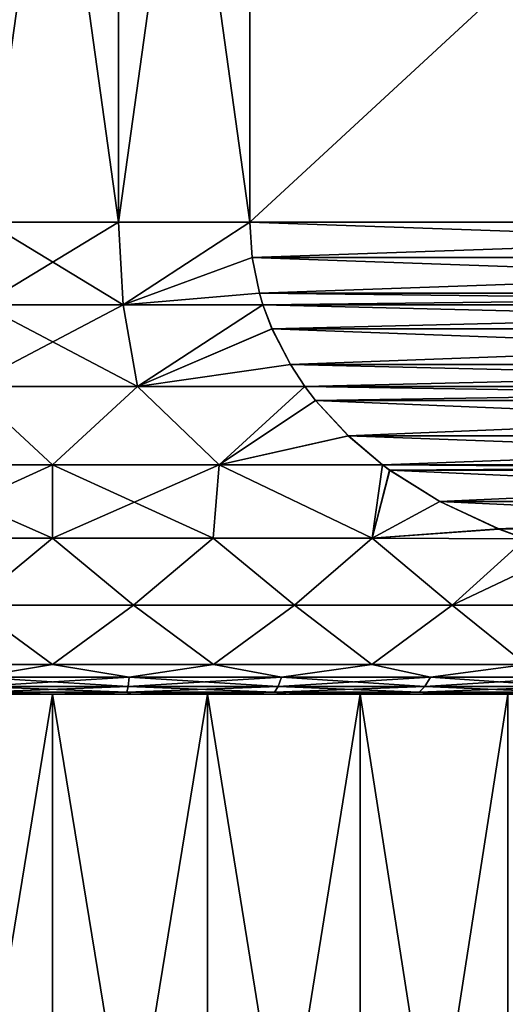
# Model space of a CAD drawing. Header units: metres. Extents: x -90 to 304, y -90 to 74.
# Tile 15 of 256: x -60.28 to -56.16, y 21.37 to 29.72. Entities that reach past the tile are written whole.
import ezdxf

# ---------------------------------------------------------------- set-up
doc = ezdxf.new("R2010")
doc.units = ezdxf.units.M
doc.layers.add('solid_21662050_350', color=7, linetype='CONTINUOUS')

msp = doc.modelspace()

# ---------------------------------------------------------------- linework, layer by layer
at = {"layer": 'solid_21662050_350'}
for points in [[(-60.557995, 28, -12.988019), (-60.557995, 36, -12.988019), (-59.442005, 36, -12.988019)], [(-60.557995, 28, -12.988019), (-59.442005, 36, -12.988019), (-59.442005, 28, -12.988019)], [(-59.442005, 28, 12.988019), (-59.442005, 36, 12.988019), (-60.557995, 36, 12.988019)], [(-59.442005, 28, 12.988019), (-60.557995, 36, 12.988019), (-60.557995, 28, 12.988019)], [(-59.442005, 28, -12.988019), (-59.442005, 36, -12.988019), (-58.330128, 36, -12.892304)], [(-59.442005, 28, -12.988019), (-58.330128, 36, -12.892304), (-58.330128, 28, -12.892304)], [(-58.330128, 28, 12.892304), (-58.330128, 36, 12.892304), (-59.442005, 36, 12.988019)], [(-58.330128, 28, 12.892304), (-59.442005, 36, 12.988019), (-59.442005, 28, 12.988019)], [(-49.669872, 28, -7.892305), (-58.330128, 36, -12.892304), (-49.669872, 36, -7.892305)], [(-58.330128, 28, -12.892304), (-58.330128, 36, -12.892304), (-49.669872, 28, -7.892305)], [(-58.330128, 28, 12.892304), (-49.669872, 36, 7.892305), (-58.330128, 36, 12.892304)], [(-49.669872, 28, 7.892305), (-49.669872, 36, 7.892305), (-58.330128, 28, 12.892304)], [(-60.59766, 27.298431, -12.936737), (-60.557995, 28, -12.988019), (-59.442005, 28, -12.988019)], [(-59.40234, 27.298431, -12.936737), (-60.59766, 27.298431, -12.936737), (-59.442005, 28, -12.988019)], [(-60.59766, 27.298431, 12.936737), (-59.40234, 27.298431, 12.936737), (-60.557995, 28, 12.988019)], [(-59.40234, 27.298431, 12.936737), (-59.442005, 28, 12.988019), (-60.557995, 28, 12.988019)], [(-59.40234, 27.298431, -12.936737), (-59.442005, 28, -12.988019), (-58.330128, 28, -12.892304)], [(-59.40234, 27.298431, 12.936737), (-58.330128, 28, 12.892304), (-59.442005, 28, 12.988019)], [(-58.309811, 27.700022, -12.880576), (-59.40234, 27.298431, -12.936737), (-58.330128, 28, -12.892304)], [(-59.40234, 27.298431, 12.936737), (-58.309818, 27.700062, 12.880579), (-58.330128, 28, 12.892304)], [(-58.330128, 28, -12.892304), (-49.669872, 28, -7.892305), (-49.690186, 27.700054, -7.904031)], [(-58.309811, 27.700022, -12.880576), (-58.330128, 28, -12.892304), (-49.690186, 27.700054, -7.904031)], [(-49.669872, 28, 7.892305), (-58.330128, 28, 12.892304), (-58.309818, 27.700062, 12.880579)], [(-49.690189, 27.700026, 7.904034), (-49.669872, 28, 7.892305), (-58.309818, 27.700062, 12.880579)], [(-59.40234, 27.298431, 12.936737), (-58.247906, 27.399252, 12.844835), (-58.309818, 27.700062, 12.880579)], [(-58.309811, 27.700022, -12.880576), (-58.247925, 27.399315, -12.844845), (-59.40234, 27.298431, -12.936737)], [(-49.690189, 27.700026, 7.904034), (-58.309818, 27.700062, 12.880579), (-58.247906, 27.399252, 12.844835)], [(-58.309811, 27.700022, -12.880576), (-49.690186, 27.700054, -7.904031), (-49.752094, 27.399244, -7.939776)], [(-58.309811, 27.700022, -12.880576), (-49.752094, 27.399244, -7.939776), (-58.247925, 27.399315, -12.844845)], [(-49.690189, 27.700026, 7.904034), (-58.247906, 27.399252, 12.844835), (-49.752075, 27.399321, 7.939764)], [(-58.247925, 27.399315, -12.844845), (-58.217636, 27.298885, -12.827357), (-59.40234, 27.298431, -12.936737)], [(-59.40234, 27.298431, 12.936737), (-58.217636, 27.298887, 12.827357), (-58.247906, 27.399252, 12.844835)], [(-58.247925, 27.399315, -12.844845), (-49.752094, 27.399244, -7.939776), (-49.782364, 27.298887, -7.957252)], [(-58.247925, 27.399315, -12.844845), (-49.782364, 27.298887, -7.957252), (-58.217636, 27.298885, -12.827357)], [(-49.752075, 27.399321, 7.939764), (-58.247906, 27.399252, 12.844835), (-58.217636, 27.298887, 12.827357)], [(-49.752075, 27.399321, 7.939764), (-58.217636, 27.298887, 12.827357), (-49.782364, 27.298885, 7.957253)], [(-60.717999, 26.607349, -12.781987), (-60.59766, 27.298431, -12.936737), (-59.40234, 27.298431, -12.936737)], [(-59.282017, 26.607349, -12.781988), (-60.717999, 26.607349, -12.781987), (-59.40234, 27.298431, -12.936737)], [(-60.717983, 26.607349, 12.781988), (-59.282001, 26.607349, 12.781987), (-60.59766, 27.298431, 12.936737)], [(-59.282001, 26.607349, 12.781987), (-59.40234, 27.298431, 12.936737), (-60.59766, 27.298431, 12.936737)], [(-59.282001, 26.607349, 12.781987), (-58.217636, 27.298887, 12.827357), (-59.40234, 27.298431, 12.936737)], [(-59.282017, 26.607349, -12.781988), (-59.40234, 27.298431, -12.936737), (-58.217636, 27.298885, -12.827357)], [(-59.282017, 26.607349, -12.781988), (-58.217636, 27.298885, -12.827357), (-58.141365, 27.09676, -12.783324)], [(-59.282001, 26.607349, 12.781987), (-58.141262, 27.096514, 12.783263), (-58.217636, 27.298887, 12.827357)], [(-58.217636, 27.298885, -12.827357), (-49.782364, 27.298887, -7.957252), (-49.858742, 27.096508, -8.001348)], [(-49.782364, 27.298885, 7.957253), (-58.217636, 27.298887, 12.827357), (-58.141262, 27.096514, 12.783263)], [(-58.141365, 27.09676, -12.783324), (-58.217636, 27.298885, -12.827357), (-49.858742, 27.096508, -8.001348)], [(-49.858631, 27.096769, 8.001284), (-49.782364, 27.298885, 7.957253), (-58.141262, 27.096514, 12.783263)], [(-57.985371, 26.793074, -12.693259), (-59.282017, 26.607349, -12.781988), (-58.141365, 27.09676, -12.783324)], [(-59.282001, 26.607349, 12.781987), (-57.985214, 26.792816, 12.693171), (-58.141262, 27.096514, 12.783263)], [(-57.985371, 26.793074, -12.693259), (-58.141365, 27.09676, -12.783324), (-49.858742, 27.096508, -8.001348)], [(-50.014626, 26.793081, 8.091347), (-49.858631, 27.096769, 8.001284), (-58.141262, 27.096514, 12.783263)], [(-50.014626, 26.793081, 8.091347), (-58.141262, 27.096514, 12.783263), (-57.985214, 26.792816, 12.693171)], [(-57.985371, 26.793074, -12.693259), (-49.858742, 27.096508, -8.001348), (-50.014786, 26.792814, -8.09144)], [(-57.985371, 26.793074, -12.693259), (-57.863159, 26.607916, -12.6227), (-59.282017, 26.607349, -12.781988)], [(-59.282001, 26.607349, 12.781987), (-57.863106, 26.607843, 12.622671), (-57.985214, 26.792816, 12.693171)], [(-57.985371, 26.793074, -12.693259), (-50.014786, 26.792814, -8.09144), (-50.13689, 26.607845, -8.161938)], [(-57.985371, 26.793074, -12.693259), (-50.13689, 26.607845, -8.161938), (-57.863159, 26.607916, -12.6227)], [(-50.014626, 26.793081, 8.091347), (-57.985214, 26.792816, 12.693171), (-57.863106, 26.607843, 12.622671)], [(-50.014626, 26.793081, 8.091347), (-57.863106, 26.607843, 12.622671), (-50.136841, 26.607916, 8.161909)], [(-60.000042, 25.944099, -12.557771), (-61.409771, 25.944099, -12.478387), (-60.717999, 26.607349, -12.781987)], [(-61.409687, 25.944099, 12.478396), (-59.999958, 25.944099, 12.557771), (-60.717983, 26.607349, 12.781988)], [(-60.000042, 25.944099, -12.557771), (-60.717999, 26.607349, -12.781987), (-59.282017, 26.607349, -12.781988)], [(-59.999958, 25.944099, 12.557771), (-59.282001, 26.607349, 12.781987), (-60.717983, 26.607349, 12.781988)], [(-58.590313, 25.944099, -12.478396), (-60.000042, 25.944099, -12.557771), (-59.282017, 26.607349, -12.781988)], [(-59.999958, 25.944099, 12.557771), (-58.590229, 25.944099, 12.478387), (-59.282001, 26.607349, 12.781987)], [(-58.590313, 25.944099, -12.478396), (-59.282017, 26.607349, -12.781988), (-57.863159, 26.607916, -12.6227)], [(-58.590229, 25.944099, 12.478387), (-57.863106, 26.607843, 12.622671), (-59.282001, 26.607349, 12.781987)], [(-58.590313, 25.944099, -12.478396), (-57.863159, 26.607916, -12.6227), (-57.772751, 26.489164, -12.570503)], [(-58.590229, 25.944099, 12.478387), (-57.772457, 26.488798, 12.570334), (-57.863106, 26.607843, 12.622671)], [(-57.863159, 26.607916, -12.6227), (-50.13689, 26.607845, -8.161938), (-50.227543, 26.488798, -8.214275)], [(-57.772751, 26.489164, -12.570503), (-57.863159, 26.607916, -12.6227), (-50.227543, 26.488798, -8.214275)], [(-50.136841, 26.607916, 8.161909), (-57.863106, 26.607843, 12.622671), (-57.772457, 26.488798, 12.570334)], [(-50.227242, 26.489174, 8.214102), (-50.136841, 26.607916, 8.161909), (-57.772457, 26.488798, 12.570334)], [(-57.494755, 26.188589, -12.410003), (-58.590313, 25.944099, -12.478396), (-57.772751, 26.489164, -12.570503)], [(-58.590229, 25.944099, 12.478387), (-57.494232, 26.188095, 12.409701), (-57.772457, 26.488798, 12.570334)], [(-57.494755, 26.188589, -12.410003), (-57.772751, 26.489164, -12.570503), (-50.227543, 26.488798, -8.214275)], [(-50.505234, 26.188601, 8.374599), (-50.227242, 26.489174, 8.214102), (-57.772457, 26.488798, 12.570334)], [(-50.505234, 26.188601, 8.374599), (-57.772457, 26.488798, 12.570334), (-57.494232, 26.188095, 12.409701)], [(-57.494755, 26.188589, -12.410003), (-50.227543, 26.488798, -8.214275), (-50.505764, 26.188097, -8.374907)], [(-57.494755, 26.188589, -12.410003), (-57.204231, 25.943396, -12.242268), (-58.590313, 25.944099, -12.478396)], [(-58.590229, 25.944099, 12.478387), (-57.204239, 25.943401, 12.242273), (-57.494232, 26.188095, 12.409701)], [(-57.494755, 26.188589, -12.410003), (-50.505764, 26.188097, -8.374907), (-50.795761, 25.943401, -8.542336)], [(-57.494755, 26.188589, -12.410003), (-50.795761, 25.943401, -8.542336), (-57.204231, 25.943396, -12.242268)], [(-50.505234, 26.188601, 8.374599), (-57.494232, 26.188095, 12.409701), (-57.204239, 25.943401, 12.242273)], [(-50.505234, 26.188601, 8.374599), (-57.204239, 25.943401, 12.242273), (-50.795769, 25.943396, 8.542341)], [(-60.000042, 25.944099, -12.557771), (-61.361553, 25.321936, -12.146243), (-61.409771, 25.944099, -12.478387)], [(-61.409687, 25.944099, 12.478396), (-61.361591, 25.321936, 12.146239), (-60.000019, 25.321936, 12.222318)], [(-61.409687, 25.944099, 12.478396), (-60.000019, 25.321936, 12.222318), (-59.999958, 25.944099, 12.557771)], [(-60.000042, 25.944099, -12.557771), (-59.999981, 25.321936, -12.222318), (-61.361553, 25.321936, -12.146243)], [(-58.590313, 25.944099, -12.478396), (-59.999981, 25.321936, -12.222318), (-60.000042, 25.944099, -12.557771)], [(-59.999958, 25.944099, 12.557771), (-60.000019, 25.321936, 12.222318), (-58.638447, 25.321936, 12.146243)], [(-58.590313, 25.944099, -12.478396), (-58.638409, 25.321936, -12.146239), (-59.999981, 25.321936, -12.222318)], [(-59.999958, 25.944099, 12.557771), (-58.638447, 25.321936, 12.146243), (-58.590229, 25.944099, 12.478387)], [(-58.590229, 25.944099, 12.478387), (-58.638447, 25.321936, 12.146243), (-57.293823, 25.321936, 11.918962)], [(-58.590313, 25.944099, -12.478396), (-57.293785, 25.321936, -11.918954), (-58.638409, 25.321936, -12.146239)], [(-57.204231, 25.943396, -12.242268), (-57.293785, 25.321936, -11.918954), (-58.590313, 25.944099, -12.478396)], [(-58.590229, 25.944099, 12.478387), (-57.293823, 25.321936, 11.918962), (-57.204239, 25.943401, 12.242273)], [(-57.143658, 25.898727, 12.207295), (-57.204239, 25.943401, 12.242273), (-57.293823, 25.321936, 11.918962)], [(-56.718578, 25.632202, 11.961877), (-57.143658, 25.898727, 12.207295), (-57.293823, 25.321936, 11.918962)], [(-57.144463, 25.899307, -12.207762), (-57.293785, 25.321936, -11.918954), (-57.204231, 25.943396, -12.242268)], [(-56.719437, 25.632669, -11.962372), (-57.293785, 25.321936, -11.918954), (-57.144463, 25.899307, -12.207762)], [(-50.795769, 25.943396, 8.542341), (-57.204239, 25.943401, 12.242273), (-57.143658, 25.898727, 12.207295)], [(-57.204231, 25.943396, -12.242268), (-50.795761, 25.943401, -8.542336), (-50.856335, 25.898733, -8.577309)], [(-57.144463, 25.899307, -12.207762), (-57.204231, 25.943396, -12.242268), (-50.856335, 25.898733, -8.577309)], [(-56.719437, 25.632669, -11.962372), (-57.144463, 25.899307, -12.207762), (-50.856335, 25.898733, -8.577309)], [(-50.855518, 25.899321, 8.576838), (-50.795769, 25.943396, 8.542341), (-57.143658, 25.898727, 12.207295)], [(-51.280548, 25.632677, 8.822227), (-50.855518, 25.899321, 8.576838), (-57.143658, 25.898727, 12.207295)], [(-51.280548, 25.632677, 8.822227), (-57.143658, 25.898727, 12.207295), (-56.718578, 25.632202, 11.961877)], [(-56.719437, 25.632669, -11.962372), (-50.856335, 25.898733, -8.577309), (-51.28141, 25.632208, -8.822726)], [(-56.219131, 25.399492, 11.67352), (-56.718578, 25.632202, 11.961877), (-57.293823, 25.321936, 11.918962)], [(-56.719437, 25.632669, -11.962372), (-56.219959, 25.39982, -11.673998), (-57.293785, 25.321936, -11.918954)], [(-56.719437, 25.632669, -11.962372), (-51.28141, 25.632208, -8.822726), (-56.219959, 25.39982, -11.673998)], [(-51.280548, 25.632677, 8.822227), (-56.718578, 25.632202, 11.961877), (-51.780025, 25.399828, 9.110601)], [(-51.780025, 25.399828, 9.110601), (-56.718578, 25.632202, 11.961877), (-56.219131, 25.399492, 11.67352)], [(-56.219959, 25.39982, -11.673998), (-51.28141, 25.632208, -8.822726), (-51.780861, 25.399496, -9.111083)], [(-56.219131, 25.399492, 11.67352), (-57.293823, 25.321936, 11.918962), (-55.994209, 25.31662, 11.543663)], [(-56.219959, 25.39982, -11.673998), (-55.994244, 25.316628, -11.543681), (-57.293785, 25.321936, -11.918954)], [(-56.219959, 25.39982, -11.673998), (-52.005791, 25.31662, -9.240947), (-55.994244, 25.316628, -11.543681)], [(-56.219959, 25.39982, -11.673998), (-51.780861, 25.399496, -9.111083), (-52.005791, 25.31662, -9.240947)], [(-51.780025, 25.399828, 9.110601), (-56.219131, 25.399492, 11.67352), (-55.994209, 25.31662, 11.543663)], [(-60.686253, 24.753292, 11.782516), (-60.000019, 25.321936, 12.222318), (-61.361591, 25.321936, 12.146239)], [(-61.361553, 25.321936, -12.146243), (-59.999981, 25.321936, -12.222318), (-60.686253, 24.753292, -11.782516)], [(-59.999981, 25.321936, -12.222318), (-59.313747, 24.753292, -11.782516), (-60.686253, 24.753292, -11.782516)], [(-60.686253, 24.753292, 11.782516), (-59.313747, 24.753292, 11.782516), (-60.000019, 25.321936, 12.222318)], [(-59.313747, 24.753292, 11.782516), (-58.638447, 25.321936, 12.146243), (-60.000019, 25.321936, 12.222318)], [(-59.999981, 25.321936, -12.222318), (-58.638409, 25.321936, -12.146239), (-59.313747, 24.753292, -11.782516)], [(-58.638409, 25.321936, -12.146239), (-57.95052, 24.753292, -11.623178), (-59.313747, 24.753292, -11.782516)], [(-59.313747, 24.753292, 11.782516), (-57.95052, 24.753292, 11.623178), (-58.638447, 25.321936, 12.146243)], [(-57.95052, 24.753292, 11.623178), (-57.293823, 25.321936, 11.918962), (-58.638447, 25.321936, 12.146243)], [(-58.638409, 25.321936, -12.146239), (-57.293785, 25.321936, -11.918954), (-57.95052, 24.753292, -11.623178)], [(-57.293785, 25.321936, -11.918954), (-56.615009, 24.753292, -11.306656), (-57.95052, 24.753292, -11.623178)], [(-57.95052, 24.753292, 11.623178), (-56.615009, 24.753292, 11.306656), (-57.293823, 25.321936, 11.918962)], [(-56.615009, 24.753292, 11.306656), (-55.994209, 25.31662, 11.543663), (-57.293823, 25.321936, 11.918962)], [(-57.293785, 25.321936, -11.918954), (-55.994244, 25.316628, -11.543681), (-56.615009, 24.753292, -11.306656)], [(-55.994244, 25.316628, -11.543681), (-55.649551, 25.211521, -11.344675), (-56.615009, 24.753292, -11.306656)], [(-56.615009, 24.753292, 11.306656), (-55.325275, 24.753292, 10.837231), (-55.994209, 25.31662, 11.543663)], [(-55.649551, 25.211521, -11.344675), (-55.325275, 24.753292, -10.837231), (-56.615009, 24.753292, -11.306656)], [(-60, 24.25, -11.307189), (-61.36293, 24.25, -11.224747), (-60.686253, 24.753292, -11.782516)], [(-61.36293, 24.25, 11.224748), (-60, 24.25, 11.307189), (-60.686253, 24.753292, 11.782516)], [(-60, 24.25, -11.307189), (-60.686253, 24.753292, -11.782516), (-59.313747, 24.753292, -11.782516)], [(-60, 24.25, 11.307189), (-59.313747, 24.753292, 11.782516), (-60.686253, 24.753292, 11.782516)], [(-58.63707, 24.25, -11.224748), (-60, 24.25, -11.307189), (-59.313747, 24.753292, -11.782516)], [(-60, 24.25, 11.307189), (-58.63707, 24.25, 11.224747), (-59.313747, 24.753292, 11.782516)], [(-58.63707, 24.25, -11.224748), (-59.313747, 24.753292, -11.782516), (-57.95052, 24.753292, -11.623178)], [(-58.63707, 24.25, 11.224747), (-57.95052, 24.753292, 11.623178), (-59.313747, 24.753292, 11.782516)], [(-57.294014, 24.25, -10.978623), (-58.63707, 24.25, -11.224748), (-57.95052, 24.753292, -11.623178)], [(-58.63707, 24.25, 11.224747), (-57.294014, 24.25, 10.978623), (-57.95052, 24.753292, 11.623178)], [(-57.294014, 24.25, -10.978623), (-57.95052, 24.753292, -11.623178), (-56.615009, 24.753292, -11.306656)], [(-57.294014, 24.25, 10.978623), (-56.615009, 24.753292, 11.306656), (-57.95052, 24.753292, 11.623178)], [(-55.990417, 24.25, -10.572407), (-57.294014, 24.25, -10.978623), (-56.615009, 24.753292, -11.306656)], [(-57.294014, 24.25, 10.978623), (-55.990417, 24.25, 10.572406), (-56.615009, 24.753292, 11.306656)], [(-55.990417, 24.25, -10.572407), (-56.615009, 24.753292, -11.306656), (-55.325275, 24.753292, -10.837231)], [(-55.990417, 24.25, 10.572406), (-55.325275, 24.753292, 10.837231), (-56.615009, 24.753292, 11.306656)], [(-60.64901, 24.143534, -11.14307), (-61.36293, 24.25, -11.224747), (-60, 24.25, -11.307189)], [(-60.64901, 24.143534, 11.14307), (-60, 24.25, 11.307189), (-61.36293, 24.25, 11.224748)], [(-60.64901, 24.143534, -11.14307), (-60, 24.25, -11.307189), (-59.35099, 24.143534, -11.14307)], [(-59.35099, 24.143534, 11.14307), (-60, 24.25, 11.307189), (-60.64901, 24.143534, 11.14307)], [(-59.35099, 24.143534, -11.14307), (-60, 24.25, -11.307189), (-58.63707, 24.25, -11.224748)], [(-59.35099, 24.143534, 11.14307), (-58.63707, 24.25, 11.224747), (-60, 24.25, 11.307189)], [(-59.35099, 24.143534, -11.14307), (-58.63707, 24.25, -11.224748), (-58.061749, 24.143534, -10.992379)], [(-58.061749, 24.143534, 10.992379), (-58.63707, 24.25, 11.224747), (-59.35099, 24.143534, 11.14307)], [(-58.061749, 24.143534, -10.992379), (-58.63707, 24.25, -11.224748), (-57.294014, 24.25, -10.978623)], [(-58.061749, 24.143534, 10.992379), (-57.294014, 24.25, 10.978623), (-58.63707, 24.25, 11.224747)], [(-58.061749, 24.143534, -10.992379), (-57.294014, 24.25, -10.978623), (-56.798714, 24.143534, -10.693035)], [(-56.798714, 24.143534, 10.693035), (-57.294014, 24.25, 10.978623), (-58.061749, 24.143534, 10.992379)], [(-56.798714, 24.143534, -10.693035), (-57.294014, 24.25, -10.978623), (-55.990417, 24.25, -10.572407)], [(-56.798714, 24.143534, 10.693035), (-55.990417, 24.25, 10.572406), (-57.294014, 24.25, 10.978623)], [(-56.798714, 24.143534, -10.693035), (-55.990417, 24.25, -10.572407), (-55.578976, 24.143534, -10.249086)], [(-55.578976, 24.143534, 10.249086), (-55.990417, 24.25, 10.572406), (-56.798714, 24.143534, 10.693035)], [(-60.64901, 24.143534, -11.14307), (-59.35099, 24.143534, -11.14307), (-60.639561, 24.06465, -10.980865)], [(-60.64901, 24.143534, 11.14307), (-60.639561, 24.06465, 10.980865), (-59.360439, 24.06465, 10.980865)], [(-59.35099, 24.143534, 11.14307), (-60.64901, 24.143534, 11.14307), (-59.360439, 24.06465, 10.980865)], [(-59.35099, 24.143534, -11.14307), (-59.360439, 24.06465, -10.980865), (-60.639561, 24.06465, -10.980865)], [(-58.061749, 24.143534, -10.992379), (-58.089962, 24.06465, -10.832367), (-59.360439, 24.06465, -10.980865)], [(-59.35099, 24.143534, -11.14307), (-58.061749, 24.143534, -10.992379), (-59.360439, 24.06465, -10.980865)], [(-59.35099, 24.143534, 11.14307), (-59.360439, 24.06465, 10.980865), (-58.089962, 24.06465, 10.832367)], [(-58.061749, 24.143534, 10.992379), (-59.35099, 24.143534, 11.14307), (-58.089962, 24.06465, 10.832367)], [(-56.798714, 24.143534, -10.693035), (-56.845314, 24.06465, -10.53738), (-58.089962, 24.06465, -10.832367)], [(-58.061749, 24.143534, -10.992379), (-56.798714, 24.143534, -10.693035), (-58.089962, 24.06465, -10.832367)], [(-58.061749, 24.143534, 10.992379), (-58.089962, 24.06465, 10.832367), (-56.845314, 24.06465, 10.53738)], [(-56.798714, 24.143534, 10.693035), (-58.061749, 24.143534, 10.992379), (-56.845314, 24.06465, 10.53738)], [(-55.578976, 24.143534, -10.249086), (-55.64333, 24.06465, -10.099894), (-56.845314, 24.06465, -10.53738)], [(-56.798714, 24.143534, -10.693035), (-55.578976, 24.143534, -10.249086), (-56.845314, 24.06465, -10.53738)], [(-56.798714, 24.143534, 10.693035), (-56.845314, 24.06465, 10.53738), (-55.64333, 24.06465, 10.099894)], [(-55.578976, 24.143534, 10.249086), (-56.798714, 24.143534, 10.693035), (-55.64333, 24.06465, 10.099894)], [(-60.639561, 24.06465, -10.980865), (-59.360439, 24.06465, -10.980865), (-60.629444, 24.016279, -10.807138)], [(-60.639561, 24.06465, 10.980865), (-60.629444, 24.016279, 10.807138), (-59.370556, 24.016279, 10.807138)], [(-59.360439, 24.06465, 10.980865), (-60.639561, 24.06465, 10.980865), (-59.370556, 24.016279, 10.807138)], [(-59.360439, 24.06465, -10.980865), (-59.370556, 24.016279, -10.807138), (-60.629444, 24.016279, -10.807138)], [(-58.089962, 24.06465, -10.832367), (-58.120178, 24.016279, -10.660991), (-59.370556, 24.016279, -10.807138)], [(-59.360439, 24.06465, -10.980865), (-58.089962, 24.06465, -10.832367), (-59.370556, 24.016279, -10.807138)], [(-59.360439, 24.06465, 10.980865), (-59.370556, 24.016279, 10.807138), (-58.120178, 24.016279, 10.660991)], [(-58.089962, 24.06465, 10.832367), (-59.360439, 24.06465, 10.980865), (-58.120178, 24.016279, 10.660991)], [(-56.845314, 24.06465, -10.53738), (-56.895226, 24.016279, -10.37067), (-58.120178, 24.016279, -10.660991)], [(-58.089962, 24.06465, -10.832367), (-56.845314, 24.06465, -10.53738), (-58.120178, 24.016279, -10.660991)], [(-58.089962, 24.06465, 10.832367), (-58.120178, 24.016279, 10.660991), (-56.895226, 24.016279, 10.37067)], [(-56.845314, 24.06465, 10.53738), (-58.089962, 24.06465, 10.832367), (-56.895226, 24.016279, 10.37067)], [(-55.64333, 24.06465, -10.099894), (-55.712257, 24.016279, -9.940105), (-56.895226, 24.016279, -10.37067)], [(-56.845314, 24.06465, -10.53738), (-55.64333, 24.06465, -10.099894), (-56.895226, 24.016279, -10.37067)], [(-56.845314, 24.06465, 10.53738), (-56.895226, 24.016279, 10.37067), (-55.712257, 24.016279, 9.940105)], [(-55.64333, 24.06465, 10.099894), (-56.845314, 24.06465, 10.53738), (-55.712257, 24.016279, 9.940105)], [(-61.994595, 24, -10.457227), (-60, 24, -10.4775), (-61.313148, 24, -10.394885)], [(-61.994595, 24, -10.457227), (-61.334114, 24, -10.561825), (-60, 24, -10.4775)], [(-61.994556, 24, 10.457233), (-61.313148, 24, 10.394885), (-60, 24, 10.4775)], [(-58.665886, 24, 10.561825), (-61.994556, 24, 10.457233), (-60, 24, 10.4775)], [(-58.665886, 24, 10.561825), (-61.334076, 24, 10.56183), (-61.994556, 24, 10.457233)], [(-61.334114, 24, -10.561825), (-58.005444, 24, -10.457233), (-60, 24, -10.4775)], [(-61.334114, 24, -10.561825), (-58.665924, 24, -10.56183), (-58.005444, 24, -10.457233)], [(-61.334114, 24, -10.561825), (-60.668381, 24, -10.624748), (-58.665924, 24, -10.56183)], [(-59.331619, 24, 10.624748), (-60.668343, 24, 10.624751), (-61.334076, 24, 10.56183)], [(-58.665886, 24, 10.561825), (-59.331619, 24, 10.624748), (-61.334076, 24, 10.56183)], [(-61.313179, 15.961881, -10.394882), (-60, 24, -10.4775), (-60, 15.961881, -10.4775)], [(-61.313179, 15.961881, -10.394882), (-61.313148, 24, -10.394885), (-60, 24, -10.4775)], [(-61.313179, 15.961881, 10.394882), (-60, 15.961881, 10.4775), (-61.313148, 24, 10.394885)], [(-61.313148, 24, 10.394885), (-60, 15.961881, 10.4775), (-60, 24, 10.4775)], [(-60.629444, 24.016279, -10.807138), (-60.000019, 24, -10.645751), (-60.668381, 24, -10.624748)], [(-60.668381, 24, -10.624748), (-59.331657, 24, -10.624751), (-58.665924, 24, -10.56183)], [(-60.668381, 24, -10.624748), (-60.000019, 24, -10.645751), (-59.331657, 24, -10.624751)], [(-60.629444, 24.016279, 10.807138), (-60.668343, 24, 10.624751), (-59.999981, 24, 10.645751)], [(-59.331619, 24, 10.624748), (-59.999981, 24, 10.645751), (-60.668343, 24, 10.624751)], [(-60.629444, 24.016279, -10.807138), (-59.370556, 24.016279, -10.807138), (-60.000019, 24, -10.645751)], [(-59.370556, 24.016279, 10.807138), (-60.629444, 24.016279, 10.807138), (-59.999981, 24, 10.645751)], [(-59.370556, 24.016279, -10.807138), (-59.331657, 24, -10.624751), (-60.000019, 24, -10.645751)], [(-58.686821, 15.961881, 10.394882), (-58.686852, 24, 10.394885), (-60, 24, 10.4775)], [(-58.005405, 24, 10.457227), (-60, 24, 10.4775), (-58.686852, 24, 10.394885)], [(-60, 15.961881, 10.4775), (-58.686821, 15.961881, 10.394882), (-60, 24, 10.4775)], [(-58.005405, 24, 10.457227), (-58.665886, 24, 10.561825), (-60, 24, 10.4775)], [(-60, 15.961881, -10.4775), (-60, 24, -10.4775), (-58.686852, 24, -10.394885)], [(-58.005444, 24, -10.457233), (-58.686852, 24, -10.394885), (-60, 24, -10.4775)], [(-58.686821, 15.961881, -10.394882), (-60, 15.961881, -10.4775), (-58.686852, 24, -10.394885)], [(-59.370556, 24.016279, 10.807138), (-59.999981, 24, 10.645751), (-59.331619, 24, 10.624748)], [(-59.370556, 24.016279, -10.807138), (-58.120178, 24.016279, -10.660991), (-59.331657, 24, -10.624751)], [(-59.370556, 24.016279, 10.807138), (-59.331619, 24, 10.624748), (-58.665886, 24, 10.561825)], [(-58.120178, 24.016279, 10.660991), (-59.370556, 24.016279, 10.807138), (-58.665886, 24, 10.561825)], [(-58.120178, 24.016279, -10.660991), (-58.665924, 24, -10.56183), (-59.331657, 24, -10.624751)], [(-57.394352, 15.961881, 10.148331), (-57.394379, 24, 10.148335), (-58.686852, 24, 10.394885)], [(-57.352791, 24, 10.311366), (-58.686852, 24, 10.394885), (-57.394379, 24, 10.148335)], [(-58.686821, 15.961881, 10.394882), (-57.394352, 15.961881, 10.148331), (-58.686852, 24, 10.394885)], [(-57.352791, 24, 10.311366), (-58.005405, 24, 10.457227), (-58.686852, 24, 10.394885)], [(-58.686821, 15.961881, -10.394882), (-58.686852, 24, -10.394885), (-57.394379, 24, -10.148335)], [(-57.352829, 24, -10.311375), (-57.394379, 24, -10.148335), (-58.686852, 24, -10.394885)], [(-58.005444, 24, -10.457233), (-57.352829, 24, -10.311375), (-58.686852, 24, -10.394885)], [(-57.394352, 15.961881, -10.148331), (-58.686821, 15.961881, -10.394882), (-57.394379, 24, -10.148335)], [(-58.120178, 24.016279, -10.660991), (-58.005444, 24, -10.457233), (-58.665924, 24, -10.56183)], [(-58.120178, 24.016279, 10.660991), (-58.665886, 24, 10.561825), (-58.005405, 24, 10.457227)], [(-58.120178, 24.016279, -10.660991), (-56.895226, 24.016279, -10.37067), (-58.005444, 24, -10.457233)], [(-58.120178, 24.016279, 10.660991), (-58.005405, 24, 10.457227), (-57.352791, 24, 10.311366)], [(-56.895226, 24.016279, 10.37067), (-58.120178, 24.016279, 10.660991), (-57.352791, 24, 10.311366)], [(-56.895226, 24.016279, -10.37067), (-57.352829, 24, -10.311375), (-58.005444, 24, -10.457233)], [(-56.142975, 15.961881, 9.741734), (-56.142979, 24, 9.741732), (-57.394379, 24, 10.148335)], [(-56.710617, 24, 10.124817), (-57.394379, 24, 10.148335), (-56.142979, 24, 9.741732)], [(-57.394352, 15.961881, 10.148331), (-56.142975, 15.961881, 9.741734), (-57.394379, 24, 10.148335)], [(-56.710617, 24, 10.124817), (-57.352791, 24, 10.311366), (-57.394379, 24, 10.148335)], [(-57.394352, 15.961881, -10.148331), (-57.394379, 24, -10.148335), (-56.142979, 24, -9.741732)], [(-56.081451, 24, -9.89833), (-56.142979, 24, -9.741732), (-57.394379, 24, -10.148335)], [(-56.710651, 24, -10.124828), (-56.081451, 24, -9.89833), (-57.394379, 24, -10.148335)], [(-57.352829, 24, -10.311375), (-56.710651, 24, -10.124828), (-57.394379, 24, -10.148335)], [(-56.142975, 15.961881, -9.741734), (-57.394352, 15.961881, -10.148331), (-56.142979, 24, -9.741732)], [(-56.895226, 24.016279, -10.37067), (-56.710651, 24, -10.124828), (-57.352829, 24, -10.311375)], [(-56.895226, 24.016279, 10.37067), (-57.352791, 24, 10.311366), (-56.710617, 24, 10.124817)], [(-56.895226, 24.016279, -10.37067), (-55.712257, 24.016279, -9.940105), (-56.710651, 24, -10.124828)], [(-56.895226, 24.016279, 10.37067), (-56.710617, 24, 10.124817), (-56.081417, 24, 9.898316)], [(-55.712257, 24.016279, 9.940105), (-56.895226, 24.016279, 10.37067), (-56.081417, 24, 9.898316)], [(-55.712257, 24.016279, -9.940105), (-56.081451, 24, -9.89833), (-56.710651, 24, -10.124828)], [(-56.081417, 24, 9.898316), (-56.710617, 24, 10.124817), (-56.142979, 24, 9.741732)]]:
    msp.add_3dface(points, dxfattribs=at)

doc.saveas('drawing.dxf')
